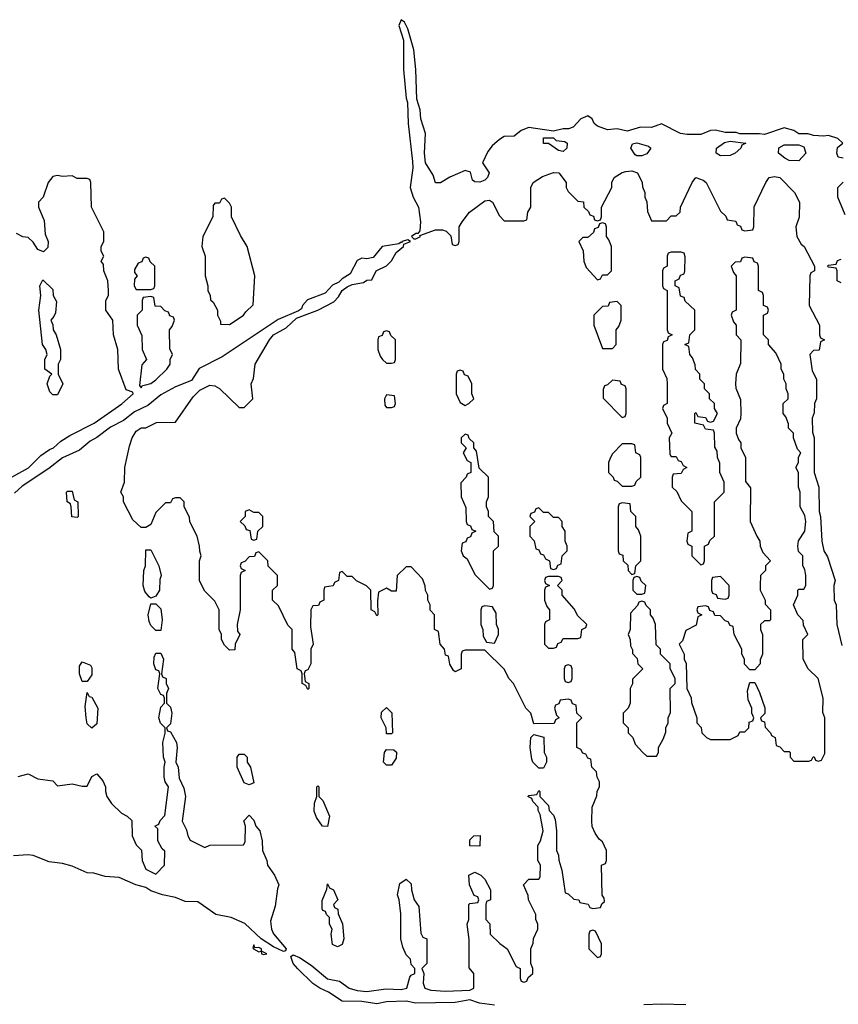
# Model space of a CAD drawing. Header units: inches. Extents: x 2769379 to 2883802, y 684208 to 828654.
# Tile 228 of 256: x 2846236 to 2849571, y 763884 to 767893. Entities that reach past the tile are written whole.
import ezdxf

# ---------------------------------------------------------------- set-up
doc = ezdxf.new("R2010")
doc.units = ezdxf.units.IN
doc.header["$MEASUREMENT"] = 0
doc.layers.add('C8746', color=7, linetype='Continuous')

msp = doc.modelspace()

# ---------------------------------------------------------------- linework, layer by layer
at = {"layer": 'C8746', "color": 2, "elevation": 2}
for points in [[(2849590, 767329.5), (2849570, 767334), (2849564.2, 767350), (2849567.5, 767372.5), (2849588.7, 767390), (2849569.2, 767409.2), (2849530, 767422), (2849510, 767419), (2849470, 767422), (2849448.4, 767428.4), (2849410, 767428.7), (2849390, 767442), (2849350, 767453.2), (2849270, 767425.2), (2849250, 767429), (2849170, 767428), (2849154, 767434), (2849110, 767434), (2849070, 767444), (2849050, 767442), (2849010, 767426), (2848954.4, 767425.6), (2848928, 767430), (2848850, 767468.7), (2848810, 767454), (2848764.5, 767455.5), (2848710, 767439), (2848670, 767449.3), (2848630, 767445.2), (2848590, 767459), (2848575.3, 767470), (2848568, 767490), (2848550, 767502), (2848522, 767490), (2848490, 767455.3), (2848470.9, 767449.1), (2848450, 767449.2), (2848410, 767439), (2848310, 767454), (2848278, 767442), (2848250, 767419), (2848210, 767417.2), (2848190, 767406), (2848160.4, 767379.6), (2848143.1, 767356.9), (2848121, 767310), (2848148.2, 767270), (2848142, 767250), (2848130, 767239.5), (2848110, 767232), (2848090, 767233.2), (2848080.1, 767240.1), (2848072.1, 767272.1), (2848050, 767279.3), (2847987.5, 767252.5), (2847950, 767229), (2847930, 767228.7), (2847920.2, 767260.2), (2847889.4, 767310), (2847884.5, 767350), (2847889.3, 767430), (2847869.5, 767489.5), (2847866.8, 767526.8), (2847853.2, 767570), (2847849.2, 767690), (2847841.2, 767770), (2847816.5, 767856.5), (2847803.1, 767883.1), (2847790, 767893.2), (2847780.7, 767870), (2847798.8, 767810), (2847798.7, 767690), (2847810, 767574), (2847815.5, 767555.5), (2847818, 767470), (2847836.2, 767316.2), (2847837.4, 767290), (2847826, 767210), (2847838, 767170), (2847860.7, 767130), (2847868.4, 767070), (2847866, 767034), (2847858, 767022), (2847850, 767022), (2847832, 767010), (2847841, 767001), (2847850, 767001), (2847868, 767010), (2847866, 767014), (2847930, 767038), (2847958, 767038), (2847972.7, 767032.7), (2847992.7, 767012.7), (2847998, 766978), (2848010, 766974), (2848022, 766978), (2848026, 766990), (2848026, 767050), (2848038, 767070), (2848068.7, 767110), (2848130, 767156), (2848150, 767158), (2848162, 767150), (2848190, 767094), (2848210, 767074), (2848290, 767074), (2848302, 767078), (2848306, 767110), (2848318, 767130), (2848318, 767210), (2848328, 767230), (2848365.6, 767254.4), (2848410, 767271), (2848432, 767270), (2848462, 767230), (2848462, 767210), (2848470, 767194), (2848510, 767154), (2848532, 767152), (2848534, 767130), (2848552.7, 767112.7), (2848558, 767098), (2848572.7, 767092.7), (2848578, 767078), (2848590, 767074), (2848602, 767078), (2848606, 767090), (2848606, 767130), (2848648, 767210), (2848648, 767230), (2848658, 767250), (2848690, 767271.3), (2848704.7, 767275.3), (2848730, 767278), (2848752, 767270), (2848772, 767230), (2848772.7, 767212.7), (2848782, 767190), (2848782, 767170), (2848791.1, 767151.1), (2848792.7, 767112.7), (2848810, 767074), (2848870, 767074), (2848890, 767094), (2848910, 767094), (2848926, 767110), (2848928, 767130), (2848975.3, 767230), (2848990, 767251.3), (2849019.8, 767239.8), (2849032, 767230), (2849090, 767114), (2849112.7, 767092.7), (2849118, 767078), (2849152.7, 767072.7), (2849158, 767058), (2849172.7, 767052.7), (2849178, 767038), (2849190, 767034), (2849222, 767038), (2849226, 767050), (2849228.4, 767131.6), (2849275.3, 767230), (2849289.4, 767250.6), (2849310, 767254.8), (2849332, 767250), (2849392, 767190), (2849412, 767150), (2849410.9, 767089.1), (2849398, 767050), (2849402, 767010), (2849419.6, 766979.6), (2849432, 766970), (2849474, 766890), (2849474, 766870), (2849458, 766862), (2849454, 766850), (2849452, 766730), (2849494, 766650), (2849494, 766610), (2849498, 766598), (2849514, 766590), (2849498, 766582), (2849492, 766548), (2849470, 766546), (2849454, 766530), (2849463.6, 766463.6), (2849482, 766430), (2849482, 766350), (2849474, 766330), (2849472.7, 766292.7), (2849464.7, 766270), (2849466, 766214), (2849472, 766190), (2849472, 766050), (2849491.3, 765990), (2849492, 765890), (2849498, 765870), (2849502.8, 765770), (2849511.3, 765730), (2849526.4, 765706.4), (2849558, 765610), (2849552, 765590), (2849554, 765530), (2849562, 765510), (2849564.7, 765430), (2849584.7, 765344.7)], [(2846142, 765998), (2846271.1, 766068.9), (2846322, 766118), (2846356.6, 766143.4), (2846373.2, 766150), (2846402.7, 766177.3), (2846439.3, 766200.7), (2846539.3, 766250), (2846651.2, 766328.8), (2846698, 766370), (2846696.4, 766376.4), (2846670, 766386), (2846638, 766470), (2846635.3, 766550), (2846618, 766610), (2846615.3, 766670), (2846586, 766710), (2846586, 766750), (2846598, 766770), (2846598, 766790), (2846595.3, 766830), (2846578, 766870), (2846576.4, 766896.4), (2846568, 766910), (2846578, 766930), (2846568, 766950), (2846568, 766970), (2846578, 766990), (2846578, 767030), (2846528, 767130), (2846526, 767230), (2846522, 767242), (2846510, 767246), (2846470, 767246), (2846450, 767258), (2846410, 767255.3), (2846390, 767259), (2846370, 767255.3), (2846351.3, 767230), (2846331.3, 767170), (2846312, 767150), (2846312, 767130), (2846335.3, 767075.3), (2846339.6, 767019.6), (2846351.3, 766990), (2846350, 766966), (2846332.7, 766947.3), (2846310, 766958), (2846290, 766988), (2846270, 767006), (2846248.4, 767008.4), (2846223.1, 767023.1)], [(2849598, 767098), (2849568, 767170), (2849568, 767210), (2849590, 767231.3)], [(2848170, 763880.8), (2848109, 763889), (2848070, 763902.4), (2848010, 763891.5), (2847850, 763888.9), (2847810, 763896.4), (2847730, 763894.3), (2847690, 763886), (2847630, 763895.8), (2847550, 763896.8), (2847493.4, 763933.4), (2847458.7, 763950), (2847429.2, 763969.2), (2847368.6, 764028.6), (2847349.8, 764050), (2847340.9, 764079.1), (2847350, 764086), (2847375.2, 764075.2), (2847423.4, 764043.4), (2847490, 763987.3), (2847538.8, 763978.8), (2847578, 763950), (2847610, 763940.5), (2847650, 763936.3), (2847727.1, 763947.1), (2847790, 763944), (2847812.7, 763950), (2847825.6, 763994.4), (2847830, 764002), (2847846, 764010), (2847846, 764030), (2847830, 764046), (2847827.3, 764067.3), (2847810, 764086), (2847796.4, 764116.4), (2847788.7, 764150), (2847788, 764252), (2847782, 764310), (2847775.3, 764330), (2847784.7, 764375.3), (2847810, 764394), (2847830, 764374), (2847831.3, 764350), (2847842, 764310), (2847862, 764282), (2847870, 764174), (2847878, 764158), (2847894, 764150), (2847894, 764050), (2847874, 764030), (2847882, 764010), (2847878.8, 763970), (2847886.8, 763950), (2847910, 763942), (2847970, 763937.3), (2848070, 763942), (2848086, 763950), (2848086, 764010), (2848067.3, 764032.7), (2848067.3, 764147.3), (2848058, 764210), (2848066, 764230), (2848066, 764290), (2848070, 764294), (2848102, 764298), (2848106, 764310), (2848102, 764322), (2848087.3, 764327.3), (2848068, 764370), (2848066, 764410), (2848090, 764422), (2848114, 764410), (2848130, 764394), (2848154, 764350), (2848154, 764310), (2848138, 764302), (2848134, 764290), (2848134, 764230), (2848151.3, 764211.3), (2848152, 764170), (2848191.6, 764131.6), (2848222, 764110), (2848258, 764038), (2848274, 764030), (2848274, 763990), (2848278, 763978), (2848290, 763974), (2848302, 763978), (2848307.3, 763992.7), (2848326, 764010), (2848326, 764030), (2848318, 764050), (2848318, 764110), (2848327.3, 764132.7), (2848328.4, 764151.6), (2848346, 764190), (2848346, 764210), (2848338, 764230), (2848338, 764250), (2848308, 764310), (2848307.3, 764327.3), (2848288, 764370), (2848310, 764394), (2848350, 764394), (2848356.4, 764403.6), (2848358, 764450), (2848346, 764470), (2848346, 764530), (2848358, 764550), (2848368.7, 764590), (2848356.4, 764656.4), (2848347.3, 764672.7), (2848347.3, 764687.3), (2848326, 764710), (2848322, 764722), (2848306, 764730), (2848310, 764734), (2848342, 764738), (2848350, 764754), (2848354, 764750), (2848354, 764730), (2848390, 764694), (2848392.7, 764672.7), (2848410, 764654), (2848416.9, 764636.9), (2848422, 764590), (2848422, 764510), (2848431.3, 764491.3), (2848431.6, 764471.6), (2848444.7, 764430), (2848458, 764338), (2848470, 764334), (2848492.7, 764312.7), (2848514, 764310), (2848518, 764298), (2848551.6, 764291.6), (2848558, 764278), (2848570, 764274), (2848602, 764278), (2848607.3, 764292.7), (2848618, 764302), (2848616.4, 764316.4), (2848608, 764328), (2848606, 764450), (2848622, 764458), (2848626, 764470), (2848626, 764510), (2848610, 764546), (2848596.4, 764556.4), (2848580.4, 764580.4), (2848568.4, 764608.4), (2848566, 764630), (2848567.3, 764687.3), (2848587.3, 764732.7), (2848588.4, 764751.6), (2848598, 764770), (2848598, 764790), (2848588.4, 764808.4), (2848586, 764830), (2848566, 764850), (2848562, 764882), (2848550, 764886), (2848542, 764902), (2848530, 764906), (2848522, 764922), (2848506, 764930), (2848506, 765030), (2848526, 765050), (2848506, 765070), (2848502, 765102), (2848487.3, 765107.3), (2848482, 765122), (2848470, 765126), (2848438, 765122), (2848432.7, 765107.3), (2848418, 765102), (2848414, 765090), (2848422, 765062), (2848434, 765050), (2848418, 765042), (2848412.7, 765027.3), (2848330, 765026), (2848318, 765070), (2848298, 765090), (2848248, 765190), (2848229.1, 765209.1), (2848208.9, 765248.9), (2848130, 765326), (2848050, 765326), (2848038, 765322), (2848034, 765310), (2848034, 765250), (2848010, 765238), (2848003.1, 765243.1), (2847988.4, 765268.4), (2847982, 765302), (2847970, 765306), (2847966, 765330), (2847948, 765350), (2847942, 765402), (2847926, 765410), (2847926, 765470), (2847908.4, 765488.4), (2847908, 765510), (2847898, 765530), (2847898, 765550), (2847888.4, 765568.4), (2847887.3, 765587.3), (2847876.4, 765616.4), (2847830, 765666), (2847810, 765666), (2847774, 765630), (2847770, 765566), (2847750, 765566), (2847730, 765578), (2847698, 765562), (2847692.7, 765527.3), (2847694, 765470), (2847690, 765466), (2847682, 765482), (2847668, 765490), (2847666, 765570), (2847648.4, 765588.4), (2847608.4, 765608.4), (2847590, 765626), (2847570, 765626), (2847550, 765646), (2847538, 765642), (2847534, 765610), (2847518, 765602), (2847512.7, 765587.3), (2847478, 765582), (2847474, 765570), (2847474, 765530), (2847458, 765522), (2847452.7, 765507.3), (2847430, 765506), (2847422, 765490), (2847421, 765421), (2847431.3, 765350), (2847422, 765330), (2847422, 765270), (2847410, 765246), (2847398, 765242), (2847394, 765230), (2847398, 765198), (2847414, 765190), (2847414, 765170), (2847410, 765166), (2847402, 765182), (2847386, 765190), (2847386, 765230), (2847382, 765242), (2847366, 765250), (2847356.4, 765316.4), (2847346, 765330), (2847346, 765410), (2847328.4, 765428.4), (2847290, 765506), (2847266, 765530), (2847266, 765570), (2847286, 765590), (2847286, 765630), (2847248.4, 765668.4), (2847246, 765690), (2847210, 765726), (2847198, 765722), (2847192.7, 765707.3), (2847170, 765706), (2847152.7, 765687.3), (2847138, 765682), (2847134, 765670), (2847138, 765658), (2847154, 765650), (2847138, 765642), (2847134, 765630), (2847134, 765490), (2847122, 765430), (2847123.6, 765403.6), (2847132, 765390), (2847114, 765350), (2847112.7, 765327.3), (2847090, 765326), (2847070, 765346), (2847058, 765370), (2847058, 765390), (2847048, 765410), (2847048, 765490), (2847030, 765526), (2846990, 765566), (2846968.4, 765608.4), (2846968, 765690), (2846975.3, 765710), (2846968.9, 765728.9), (2846968.7, 765750), (2846958, 765790), (2846928.4, 765848.4), (2846927.3, 765867.3), (2846906, 765910), (2846906, 765930), (2846890, 765946), (2846870, 765946), (2846858, 765942), (2846850, 765926), (2846830, 765926), (2846790, 765886), (2846770, 765838), (2846750, 765826), (2846730, 765826), (2846696.4, 765856.4), (2846658, 765930), (2846658, 765950), (2846648, 765970), (2846662, 766010), (2846664, 766070), (2846683.2, 766156.8), (2846694, 766190), (2846710, 766218), (2846730, 766231), (2846750, 766231.3), (2846792.7, 766252.7), (2846870, 766254), (2846942, 766358), (2846970, 766384.7), (2847010, 766404.7), (2847030, 766402), (2847050, 766392), (2847130, 766314), (2847150, 766314), (2847186, 766350), (2847178, 766410), (2847188, 766432), (2847195.3, 766490), (2847252.7, 766590), (2847269.5, 766610.5), (2847321.5, 766638.5), (2847362.7, 766677.3), (2847450, 766711), (2847515.5, 766744.5), (2847535.1, 766764.9), (2847549.4, 766790.6), (2847570, 766806), (2847590, 766814.8), (2847636.4, 766823.6), (2847650, 766832), (2847670, 766834), (2847688, 766870), (2847730, 766891.3), (2847750, 766911.3), (2847770, 766944.7), (2847799, 766970), (2847801.2, 766978.8), (2847828, 766990), (2847817.2, 766997.2), (2847792, 766990), (2847794, 766986), (2847790, 766988), (2847779.9, 766980.1), (2847712, 766970), (2847675.2, 766924.8), (2847650, 766919.5), (2847630, 766922), (2847610, 766913.2), (2847582, 766858), (2847550, 766838.4), (2847535.8, 766824.2), (2847510, 766812.8), (2847479.9, 766780.1), (2847408.1, 766751.9), (2847387.7, 766730), (2847383.5, 766716.5), (2847371.6, 766708.4), (2847288.1, 766671.9), (2847060.2, 766519.8), (2846967.1, 766472.9), (2846935.3, 766424.7), (2846870, 766398.7), (2846810, 766365.6), (2846757.3, 766322.7), (2846703.9, 766296.1), (2846659.2, 766260.8), (2846606, 766234), (2846550, 766191.3), (2846522.6, 766177.4), (2846479.1, 766140.9), (2846410, 766109.7), (2846354.4, 766065.6), (2846246, 765994), (2846214.4, 765965.6)], [(2849582, 766822), (2849566, 766830), (2849566, 766870), (2849562, 766882), (2849530, 766886), (2849526, 766890), (2849530, 766894), (2849562, 766898), (2849567.3, 766912.7), (2849582, 766918)], [(2846229, 764811), (2846270, 764822), (2846310, 764802), (2846370, 764794), (2846390, 764774), (2846450, 764782), (2846490, 764772), (2846510, 764772), (2846530, 764812), (2846550, 764822), (2846574.4, 764794.4), (2846584.7, 764770), (2846584.7, 764750), (2846591.3, 764730), (2846610, 764702), (2846650, 764662), (2846674, 764650), (2846692.7, 764632.7), (2846694, 764570), (2846710, 764534), (2846731.6, 764511.6), (2846734, 764470), (2846750, 764434), (2846790, 764414), (2846826, 764450), (2846827.3, 764507.3), (2846816.4, 764516.4), (2846798, 764550), (2846798, 764598), (2846786, 764610), (2846802, 764618), (2846807.3, 764632.7), (2846827.3, 764652.7), (2846842, 764770), (2846828.7, 764790), (2846824, 764810), (2846824, 764850), (2846828.7, 764870), (2846821.2, 764890), (2846819, 764950), (2846828, 764988), (2846828, 765010), (2846809.2, 765029.2), (2846802.7, 765050), (2846810, 765094), (2846826, 765110), (2846826, 765130), (2846822, 765142), (2846810, 765146), (2846798, 765170), (2846806, 765230), (2846802, 765242), (2846790, 765246), (2846782, 765270), (2846783.1, 765296.9), (2846790, 765314), (2846810, 765314), (2846822, 765290), (2846814, 765230), (2846818, 765218), (2846832, 765210), (2846832, 765190), (2846842, 765170), (2846834, 765150), (2846834, 765110), (2846850, 765094), (2846854.8, 765070), (2846850, 765026), (2846834, 765010), (2846838, 764998), (2846850, 764994), (2846874.8, 764950), (2846877.3, 764930), (2846871.3, 764870), (2846881, 764850), (2846885.4, 764805.4), (2846904.7, 764764.7), (2846911.3, 764730), (2846898, 764630), (2846914.8, 764594.8), (2846921, 764570), (2846930, 764552), (2846990, 764522), (2847010, 764532), (2847147.3, 764532.7), (2847154, 764546), (2847155.3, 764610), (2847148.4, 764631.6), (2847170, 764654), (2847190, 764634), (2847198, 764610), (2847214, 764590), (2847222.8, 764550), (2847224.7, 764510), (2847242, 764470), (2847244.7, 764450), (2847274, 764410), (2847292, 764370), (2847285.4, 764354.6), (2847276.9, 764283.1), (2847258, 764222), (2847262, 764190), (2847270, 764171.3), (2847320.7, 764110), (2847318.5, 764101.5), (2847310, 764099.3), (2847270, 764117.4), (2847219.1, 764150), (2847153.3, 764213.3), (2847097.8, 764237.8), (2847035.1, 764250), (2846961.7, 764301.7), (2846910, 764302.2), (2846870, 764319.1), (2846817.2, 764330), (2846770, 764346.6), (2846750, 764359.6), (2846709, 764370), (2846640.8, 764400.8), (2846584.1, 764404.1), (2846537.6, 764417.6), (2846510, 764419.7), (2846450, 764447.1), (2846410, 764458), (2846355.8, 764464.2), (2846290, 764489.7), (2846270, 764492.8), (2846210, 764488.8)], [(2848950, 763881.7), (2848850, 763884.5), (2848777.8, 763882.2)]]:
    msp.add_lwpolyline(points, dxfattribs=at)
at = {"layer": 'C8746', "color": 2}
for points, elevation in [([(2848450, 767356), (2848430, 767360.9), (2848390, 767389.3), (2848369.6, 767389.6), (2848370, 767412), (2848410, 767412), (2848421.4, 767401.4), (2848457.1, 767397.1), (2848466, 767390), (2848464, 767370)], 2), ([(2848750, 767338.4), (2848743.1, 767343.1), (2848726, 767370), (2848732.3, 767387.7), (2848750, 767392.4), (2848798, 767378), (2848806.8, 767370), (2848790, 767347), (2848770, 767338.4)], 2), ([(2849090, 767339.5), (2849073.2, 767350), (2849074, 767370), (2849106.6, 767393.4), (2849130, 767398.8), (2849194, 767390), (2849178, 767382), (2849174, 767370), (2849150, 767349.5), (2849130, 767340.7)], 2), ([(2849410, 767318.7), (2849370, 767320.5), (2849352.7, 767330), (2849327.3, 767350), (2849327.9, 767372.1), (2849350, 767383), (2849410, 767383), (2849430, 767376), (2849438, 767350)], 2), ([(2847070, 767166), (2847058, 767162), (2847050, 767146), (2847030, 767146), (2847023.6, 767136.4), (2847022, 767090), (2846982, 767010), (2846978, 766970), (2846991.3, 766930), (2846991.3, 766850), (2847002, 766810), (2847002, 766790), (2847012, 766770), (2847012.7, 766752.7), (2847023.6, 766743.6), (2847042, 766710), (2847042, 766690), (2847054, 766666), (2847054, 766654), (2847090, 766652), (2847110, 766664.7), (2847148, 766690), (2847156.4, 766703.6), (2847187.3, 766732.7), (2847194, 766850), (2847162, 766970), (2847134.6, 767014.6), (2847098, 767090), (2847098, 767130), (2847090, 767146)], 2), ([(2848610, 767066), (2848598, 767062), (2848592.7, 767047.3), (2848578, 767042), (2848572.7, 767027.3), (2848550, 767006), (2848530, 767006), (2848514, 766990), (2848531.6, 766951.6), (2848534, 766910), (2848543.6, 766883.6), (2848590, 766834), (2848602, 766838), (2848610, 766854), (2848630, 766854), (2848646, 766870), (2848646, 766970), (2848636.4, 766996.4), (2848626, 767010), (2848626, 767050), (2848622, 767062)], 2), ([(2846750, 766926), (2846738, 766922), (2846732.7, 766907.3), (2846718, 766902), (2846703.6, 766876.4), (2846703.6, 766863.6), (2846714, 766850), (2846703.6, 766836.4), (2846702, 766810), (2846710, 766794), (2846770, 766794), (2846782, 766798), (2846786, 766810), (2846786, 766890), (2846767.3, 766907.3), (2846762, 766922)], 2), ([(2848930, 766946), (2848890, 766946), (2848878, 766942), (2848874, 766930), (2848874, 766890), (2848858, 766882), (2848854, 766870), (2848854, 766810), (2848858, 766798), (2848874, 766790), (2848874, 766630), (2848878, 766618), (2848894, 766610), (2848878, 766602), (2848872.7, 766587.3), (2848858, 766582), (2848854, 766570), (2848854, 766470), (2848871.6, 766431.6), (2848874, 766410), (2848874, 766330), (2848858, 766322), (2848854, 766310), (2848874, 766270), (2848874, 766250), (2848892, 766210), (2848882, 766190), (2848883.6, 766123.6), (2848890, 766114), (2848910, 766114), (2848918, 766098), (2848930, 766094), (2848938, 766078), (2848954, 766070), (2848938, 766062), (2848930, 766046), (2848898, 766042), (2848894, 766030), (2848894, 765990), (2848912.7, 765972.7), (2848930, 765934), (2848974, 765890), (2848974, 765810), (2848958, 765802), (2848954, 765770), (2848958, 765758), (2848974, 765750), (2848974, 765710), (2849010, 765674), (2849022, 765678), (2849026, 765690), (2849026, 765750), (2849042, 765758), (2849047.3, 765772.7), (2849066, 765790), (2849066, 765930), (2849106, 765970), (2849106, 766010), (2849088, 766050), (2849087.3, 766087.3), (2849078, 766110), (2849076.4, 766136.4), (2849067.3, 766152.7), (2849066, 766210), (2849062, 766222), (2849030, 766226), (2849022, 766242), (2848986, 766250), (2848986, 766290), (2848990, 766294), (2848998, 766278), (2849030, 766274), (2849038, 766258), (2849050, 766254), (2849062, 766258), (2849078, 766290), (2849066, 766310), (2849066, 766330), (2849046, 766350), (2849046, 766370), (2849026, 766390), (2849026, 766410), (2849006, 766430), (2849006, 766450), (2848988.4, 766468.4), (2848987.3, 766487.3), (2848976.4, 766516.4), (2848966, 766530), (2848962, 766562), (2848946, 766570), (2848962, 766578), (2848966, 766610), (2848986, 766630), (2848986, 766710), (2848947.3, 766747.3), (2848942, 766762), (2848927.3, 766767.3), (2848922, 766802), (2848906, 766810), (2848906, 766830), (2848922, 766838), (2848927.3, 766852.7), (2848942, 766858), (2848946, 766870), (2848947.3, 766927.3), (2848942, 766942)], 2), ([(2849190, 766926), (2849178, 766922), (2849172.7, 766907.3), (2849150, 766906), (2849134, 766890), (2849143.6, 766863.6), (2849154, 766850), (2849154, 766710), (2849138, 766702), (2849134, 766690), (2849143.6, 766663.6), (2849154, 766650), (2849154, 766610), (2849174, 766590), (2849172.7, 766492.7), (2849154, 766450), (2849152, 766410), (2849152.7, 766392.7), (2849172.7, 766347.3), (2849174, 766290), (2849171.6, 766268.4), (2849154, 766230), (2849154, 766210), (2849163.6, 766183.6), (2849174, 766170), (2849174, 766150), (2849192, 766110), (2849192.7, 766012.7), (2849212.7, 765987.3), (2849212, 765850), (2849238, 765790), (2849251.3, 765770), (2849252, 765750), (2849263.6, 765723.6), (2849294, 765690), (2849274, 765670), (2849274, 765650), (2849254, 765630), (2849252, 765590), (2849252, 765570), (2849272, 765530), (2849272.7, 765512.7), (2849294, 765490), (2849294, 765450), (2849290, 765446), (2849270, 765446), (2849254, 765430), (2849254, 765410), (2849262, 765390), (2849262, 765310), (2849252.7, 765287.3), (2849252, 765270), (2849230, 765246), (2849210, 765246), (2849188.4, 765268.4), (2849188, 765290), (2849178, 765310), (2849178, 765330), (2849146, 765390), (2849142, 765422), (2849130, 765426), (2849122, 765442), (2849110, 765446), (2849090, 765466), (2849067.3, 765467.3), (2849062, 765482), (2849047.3, 765487.3), (2849042, 765502), (2849030, 765506), (2848998, 765502), (2848994, 765490), (2848998, 765478), (2849014, 765470), (2848998, 765462), (2848992, 765428), (2848950, 765406), (2848936, 765364), (2848922, 765350), (2848942, 765310), (2848942, 765290), (2848951.1, 765271.1), (2848954, 765170), (2848971.6, 765131.6), (2848972.7, 765112.7), (2848994, 765050), (2848994, 765030), (2849011.6, 765011.6), (2849014, 764990), (2849034, 764970), (2849050, 764962), (2849130, 764962), (2849162, 764978), (2849170, 764994), (2849190, 764994), (2849206, 765010), (2849207.3, 765032.7), (2849222, 765038), (2849226, 765050), (2849218, 765070), (2849218, 765090), (2849203.1, 765123.1), (2849200.2, 765159.8), (2849210, 765194), (2849230, 765194), (2849250, 765154), (2849271.1, 765091.1), (2849271.3, 765068.7), (2849254, 765050), (2849258, 765038), (2849270, 765034), (2849272.7, 765012.7), (2849294, 764990), (2849298, 764978), (2849314, 764970), (2849318, 764938), (2849332.7, 764932.7), (2849350, 764914), (2849370, 764914), (2849374, 764910), (2849374, 764890), (2849390, 764874), (2849450, 764874), (2849462, 764878), (2849468, 764892), (2849472, 764892), (2849478, 764878), (2849490, 764874), (2849502, 764878), (2849515.3, 764904.7), (2849515.3, 765050), (2849507.3, 765072.7), (2849508.7, 765130), (2849488, 765210), (2849448, 765250), (2849428, 765290), (2849426, 765370), (2849446, 765390), (2849428.4, 765428.4), (2849427.3, 765447.3), (2849406, 765470), (2849388, 765510), (2849406, 765550), (2849406, 765570), (2849410, 765574), (2849430, 765574), (2849438, 765590), (2849438, 765630), (2849434.6, 765654.6), (2849426, 765670), (2849426, 765710), (2849408.4, 765728.4), (2849406, 765750), (2849408.4, 765771.6), (2849434, 765810), (2849438, 765850), (2849434.6, 765874.6), (2849415.3, 765910), (2849415.3, 765970), (2849408, 765990), (2849408, 766050), (2849398, 766070), (2849408, 766090), (2849408.4, 766111.6), (2849418, 766130), (2849404, 766144), (2849388, 766190), (2849388, 766210), (2849368, 766230), (2849367.3, 766247.3), (2849356.4, 766276.4), (2849346, 766290), (2849346, 766330), (2849366, 766350), (2849366, 766370), (2849358, 766390), (2849358, 766410), (2849348, 766430), (2849348, 766450), (2849338, 766470), (2849338, 766490), (2849316.4, 766536.4), (2849286, 766570), (2849286, 766590), (2849266, 766610), (2849266, 766690), (2849282, 766698), (2849286, 766710), (2849282, 766722), (2849266, 766730), (2849266, 766770), (2849262, 766782), (2849246, 766790), (2849246, 766890), (2849242, 766902), (2849227.3, 766907.3), (2849222, 766922)], 2), ([(2846370, 766366), (2846358, 766378), (2846348, 766410), (2846358, 766442), (2846366, 766450), (2846338, 766470), (2846338, 766510), (2846348, 766530), (2846342, 766550), (2846328.7, 766570), (2846313.2, 766710), (2846322, 766770), (2846318, 766810), (2846330, 766834), (2846370, 766794), (2846372, 766770), (2846385.4, 766745.4), (2846381, 766699), (2846375.3, 766684.7), (2846362, 766670), (2846371.1, 766651.1), (2846372, 766630), (2846384.7, 766610), (2846402, 766550), (2846402, 766510), (2846392, 766490), (2846392, 766450), (2846411, 766410), (2846390, 766366)], 2), ([(2846770, 766766), (2846738, 766762), (2846734, 766750), (2846734, 766710), (2846714, 766690), (2846714, 766650), (2846732.7, 766607.3), (2846734, 766550), (2846752, 766510), (2846732.7, 766487.3), (2846723.6, 766403.6), (2846730, 766394), (2846736.4, 766403.6), (2846750, 766406), (2846770, 766411.3), (2846790, 766426.8), (2846835.3, 766470), (2846848, 766490), (2846848, 766510), (2846858, 766530), (2846847.3, 766552.7), (2846846, 766630), (2846856.4, 766643.6), (2846866, 766670), (2846862, 766682), (2846847.3, 766687.3), (2846842, 766702), (2846827.3, 766707.3), (2846810, 766726), (2846787.3, 766727.3), (2846782, 766762)], 2), ([(2848670, 766746), (2848638, 766742), (2848632.7, 766727.3), (2848610, 766726), (2848574, 766690), (2848574, 766650), (2848610, 766554), (2848650, 766554), (2848666, 766570), (2848666, 766630), (2848676.4, 766643.6), (2848686, 766670), (2848686, 766730)], 2), ([(2847730, 766626), (2847718, 766622), (2847712.7, 766607.3), (2847698, 766602), (2847694, 766590), (2847694, 766550), (2847703.6, 766523.6), (2847714, 766510), (2847730, 766494), (2847750, 766494), (2847762, 766498), (2847766, 766510), (2847766, 766590), (2847747.3, 766607.3), (2847742, 766622)], 2), ([(2848030, 766466), (2848018, 766462), (2848014, 766450), (2848014, 766370), (2848030, 766334), (2848050, 766322), (2848066, 766330), (2848086, 766350), (2848078, 766370), (2848078, 766410), (2848062, 766442), (2848047.3, 766447.3), (2848042, 766462)], 2), ([(2848650, 766426), (2848630, 766406), (2848618, 766402), (2848612.7, 766387.3), (2848612.7, 766352.7), (2848690, 766274), (2848702, 766278), (2848706, 766290), (2848706, 766390), (2848702, 766402), (2848687.3, 766407.3), (2848682, 766422)], 2), ([(2847730, 766366), (2847722, 766350), (2847723.6, 766323.6), (2847730, 766314), (2847750, 766314), (2847762, 766318), (2847766, 766330), (2847762, 766362)], 2), ([(2848050, 766206), (2848034, 766190), (2848034, 766170), (2848054, 766150), (2848042, 766130), (2848058, 766098), (2848074, 766090), (2848074, 766050), (2848058, 766042), (2848054, 766030), (2848032.7, 766007.3), (2848034, 765950), (2848052.7, 765907.3), (2848054, 765850), (2848058, 765838), (2848072.7, 765832.7), (2848078, 765818), (2848094, 765810), (2848078, 765802), (2848072.7, 765787.3), (2848058, 765782), (2848052.7, 765767.3), (2848038, 765762), (2848034, 765730), (2848042, 765710), (2848058, 765698), (2848090, 765634), (2848150, 765574), (2848162, 765578), (2848166, 765590), (2848166, 765730), (2848186, 765750), (2848186, 765790), (2848168.4, 765808.4), (2848166, 765850), (2848146, 765870), (2848146, 765890), (2848138, 765910), (2848138, 765930), (2848146, 765950), (2848146, 766030), (2848107.3, 766067.3), (2848096.4, 766136.4), (2848086, 766150), (2848086, 766170), (2848067.3, 766187.3), (2848062, 766202)], 2), ([(2848730, 766166), (2848690, 766166), (2848650, 766126), (2848642, 766110), (2848634, 766090), (2848634, 766050), (2848654, 766030), (2848658, 766018), (2848670, 766014), (2848690, 765994), (2848730, 765994), (2848742, 765998), (2848747.3, 766012.7), (2848766, 766030), (2848766, 766110), (2848762, 766122), (2848746, 766130), (2848742, 766162)], 2), ([(2846470, 765866), (2846448.4, 765868.4), (2846446, 765910), (2846442, 765922), (2846428.7, 765930), (2846426, 765970), (2846430, 765974), (2846450, 765974), (2846458, 765938), (2846472, 765930), (2846474, 765870)], 2), ([(2848690, 765926), (2848678, 765922), (2848674, 765910), (2848674, 765730), (2848678, 765718), (2848692.7, 765712.7), (2848694, 765690), (2848712.7, 765672.7), (2848714, 765650), (2848730, 765634), (2848742, 765638), (2848746, 765670), (2848766, 765690), (2848766, 765790), (2848756.4, 765816.4), (2848746, 765830), (2848746, 765870), (2848726, 765890), (2848722, 765922)], 2), ([(2847170, 765898), (2847154, 765890), (2847154, 765870), (2847134, 765850), (2847152.7, 765832.7), (2847158, 765818), (2847172.7, 765812.7), (2847178, 765778), (2847190, 765774), (2847202, 765778), (2847206, 765810), (2847226, 765830), (2847226, 765870), (2847210, 765886), (2847190, 765886)], 2), ([(2848350, 765906), (2848338, 765902), (2848332.7, 765887.3), (2848318, 765882), (2848314, 765870), (2848334, 765850), (2848314, 765830), (2848314, 765790), (2848331.6, 765771.6), (2848338, 765738), (2848350, 765734), (2848358, 765718), (2848370, 765714), (2848378, 765698), (2848394, 765690), (2848398, 765658), (2848410, 765654), (2848422, 765658), (2848427.3, 765672.7), (2848442, 765678), (2848446, 765710), (2848466, 765730), (2848466, 765750), (2848458, 765770), (2848458, 765810), (2848446, 765830), (2848446, 765850), (2848430, 765866), (2848410, 765866), (2848390, 765886), (2848370, 765886)], 2), ([(2846770, 765538), (2846763.1, 765543.1), (2846745.2, 765565.2), (2846739, 765590), (2846742, 765650), (2846748.7, 765670), (2846750, 765734), (2846770, 765734), (2846802, 765670), (2846812, 765630), (2846806, 765614), (2846804.7, 765570), (2846790, 765546)], 2), ([(2848430, 765626), (2848390, 765626), (2848378, 765622), (2848374, 765610), (2848378, 765598), (2848394, 765590), (2848378, 765582), (2848374, 765570), (2848374, 765530), (2848383.6, 765503.6), (2848394, 765490), (2848394, 765450), (2848378, 765442), (2848374, 765430), (2848374, 765350), (2848390, 765334), (2848410, 765334), (2848422, 765338), (2848427.3, 765352.7), (2848442, 765358), (2848450, 765374), (2848510, 765374), (2848522, 765378), (2848526, 765410), (2848542, 765418), (2848546, 765430), (2848510, 765466), (2848494.6, 765494.6), (2848446, 765550), (2848446, 765570), (2848426, 765590), (2848446, 765610), (2848442, 765622)], 2), ([(2848750, 765626), (2848738, 765622), (2848734, 765610), (2848734, 765570), (2848750, 765554), (2848770, 765554), (2848782, 765558), (2848786, 765590), (2848767.3, 765607.3), (2848762, 765622)], 2), ([(2849090, 765626), (2849058, 765622), (2849054, 765610), (2849054, 765570), (2849058, 765558), (2849072.7, 765552.7), (2849078, 765538), (2849110, 765534), (2849122, 765538), (2849126, 765550), (2849126, 765590)], 2), ([(2848770, 765526), (2848758, 765522), (2848752.7, 765507.3), (2848723.6, 765476.4), (2848722, 765410), (2848714, 765390), (2848722, 765370), (2848723.6, 765343.6), (2848732.7, 765327.3), (2848732.7, 765312.7), (2848751.6, 765291.6), (2848754, 765270), (2848774, 765250), (2848732.7, 765207.3), (2848731.6, 765188.4), (2848722, 765170), (2848722, 765110), (2848714, 765090), (2848694, 765070), (2848694, 765030), (2848714, 765010), (2848714, 764990), (2848734, 764970), (2848743.6, 764943.6), (2848774, 764910), (2848790, 764894), (2848830, 764894), (2848838, 764910), (2848838, 764930), (2848856.4, 764963.6), (2848867.3, 764992.7), (2848868, 765010), (2848878, 765030), (2848878, 765050), (2848887.3, 765072.7), (2848886, 765170), (2848906, 765190), (2848906, 765210), (2848886, 765250), (2848886, 765270), (2848846, 765310), (2848846, 765330), (2848828.4, 765348.4), (2848826, 765430), (2848816.4, 765456.4), (2848806, 765470), (2848806, 765490), (2848787.3, 765507.3), (2848782, 765522)], 2), ([(2846790, 765406), (2846770, 765426), (2846762.7, 765442.7), (2846759, 765470), (2846770, 765514), (2846790, 765514), (2846810, 765494), (2846816, 765450), (2846810, 765406)], 2), ([(2848130, 765506), (2848118, 765502), (2848114, 765490), (2848114, 765430), (2848122, 765410), (2848123.6, 765383.6), (2848138, 765358), (2848170, 765354), (2848186, 765390), (2848186, 765410), (2848178, 765430), (2848176.4, 765476.4), (2848162, 765502)], 2), ([(2846490, 765198), (2846479.3, 765230), (2846479, 765261), (2846490, 765278), (2846524.7, 765264.7), (2846530, 765254), (2846530, 765226), (2846510, 765198)], 2), ([(2848470, 765266), (2848458, 765262), (2848454, 765250), (2848454, 765210), (2848458, 765198), (2848470, 765194), (2848482, 765198), (2848486, 765210), (2848486, 765250), (2848482, 765262)], 2), ([(2846530, 765008), (2846510, 765026), (2846506.6, 765050), (2846502.7, 765097.3), (2846510, 765154), (2846518, 765138), (2846530, 765134), (2846554, 765090), (2846550, 765026)], 2), ([(2847730, 764986), (2847728, 765010), (2847708, 765050), (2847710, 765074), (2847730, 765092), (2847751.1, 765071.1), (2847754, 764990), (2847750, 764986)], 2), ([(2848350, 764846), (2848326, 764870), (2848322, 764882), (2848315.3, 764930), (2848318, 764970), (2848330, 764982), (2848371.6, 764971.6), (2848372, 764910), (2848382, 764890), (2848382, 764870), (2848370, 764846)], 2), ([(2847730, 764858), (2847718, 764870), (2847722, 764910), (2847730, 764922), (2847759.6, 764919.6), (2847771.3, 764911.3), (2847770, 764886), (2847750, 764858)], 2), ([(2847170, 764778), (2847150, 764786), (2847122, 764850), (2847122, 764890), (2847130, 764902), (2847150, 764902), (2847162, 764890), (2847162, 764870), (2847176, 764850), (2847190, 764786)], 2), ([(2847490, 764608), (2847468.9, 764608.9), (2847444.7, 764644.7), (2847435.3, 764670), (2847436.4, 764703.6), (2847446, 764730), (2847446, 764770), (2847450, 764774), (2847454, 764770), (2847454, 764730), (2847470, 764714), (2847498, 764650)], 2), ([(2848110, 764528), (2848069.2, 764529.2), (2848070, 764554), (2848086, 764570), (2848111.3, 764571.3)], 2), ([(2847530, 764118), (2847510, 764128), (2847504, 764170), (2847508, 764190), (2847498, 764210), (2847498, 764238), (2847486, 764250), (2847482, 764262), (2847470, 764266), (2847467.3, 764272.7), (2847467.3, 764307.3), (2847487.3, 764352.7), (2847490, 764374), (2847498, 764358), (2847514, 764350), (2847532, 764310), (2847514, 764290), (2847518, 764278), (2847531.6, 764271.6), (2847532.7, 764252.7), (2847551.3, 764211.3), (2847556, 764150), (2847550, 764128)], 2), ([(2848570, 764186), (2848558, 764182), (2848554, 764170), (2848554, 764110), (2848590, 764074), (2848602, 764078), (2848606, 764090), (2848606, 764130), (2848582, 764182)], 2), ([(2847190, 764126), (2847185.4, 764114.6), (2847188, 764110), (2847210, 764097.3), (2847219.8, 764099.8), (2847221, 764090), (2847230, 764086.4), (2847242, 764090), (2847220.2, 764100.2), (2847220.9, 764110), (2847210, 764115.4), (2847193.6, 764113.6)], 6)]:
    msp.add_lwpolyline(points, close=True, dxfattribs=dict(at, elevation=elevation))

doc.saveas('drawing.dxf')
